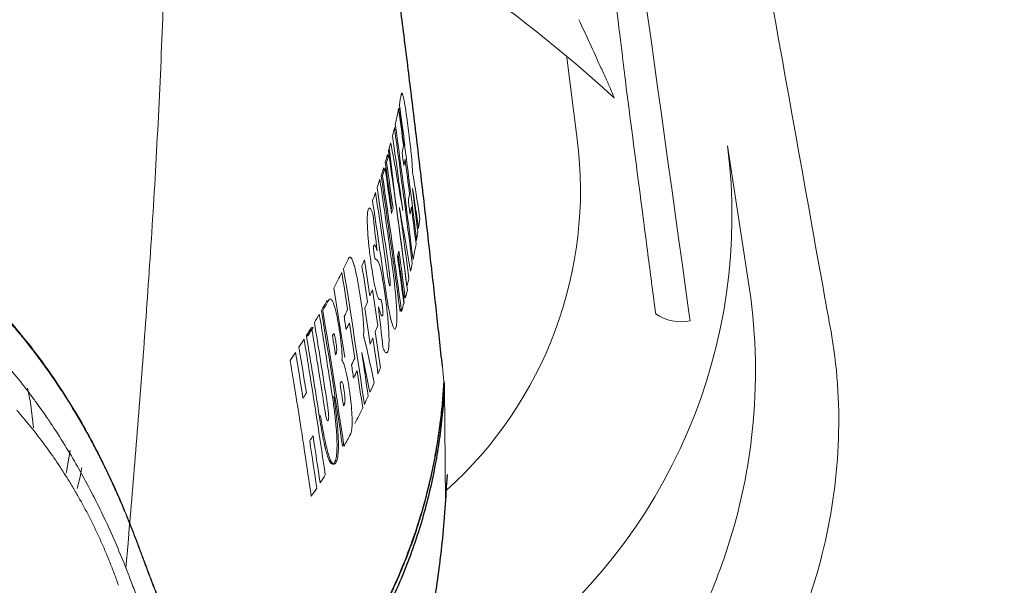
# Paper-space layout '_Front' of a CAD drawing. Header units: millimetres. Extents: x -1506 to 1507, y 5 to 2555.
# Tile 11 of 55: x -930 to -895, y 837 to 857. Entities that reach past the tile are written whole.
import ezdxf

# ---------------------------------------------------------------- set-up
doc = ezdxf.new("R2010")
doc.units = ezdxf.units.MM

psp = doc.layouts.new('_Front')

# ---------------------------------------------------------------- linework, layer by layer
at = {"color": 144, "linetype": 'Continuous', "lineweight": 18}
for p, q in [((-910.392, 855.965), (-910.009, 853.011)), ((-916.49, 854.117), (-916.44, 854.117)), ((-916.464, 854.252), (-916.447, 854.117)), ((-916.83, 852.697), (-916.603, 850.746)), ((-916.314, 852.772), (-916.263, 852.772)), ((-903.712, 847.241), (-904.555, 852.768)), ((-916.893, 852.45), (-916.876, 852.331)), ((-917.034, 851.969), (-917.018, 851.857)), ((-916.764, 850.427), (-916.744, 850.498)), ((-918.843, 847.6), (-918.444, 845.075)), ((-916.299, 847.233), (-916.266, 847.359)), ((-916.436, 846.753), (-916.401, 846.87)), ((-919.648, 846.169), (-919.597, 846.169)), ((-919.836, 845.864), (-919.785, 845.864)), ((-914.82, 843.992), (-914.795, 839.842)), ((-918.893, 843.655), (-918.842, 843.655)), ((-919.371, 842.962), (-919.321, 842.962)), ((-918.527, 841.86), (-918.487, 841.931)), ((-918.894, 841.205), (-918.844, 841.205))]:
    psp.add_line(p, q, dxfattribs=at)
at = {"color": 7, "linetype": 'Continuous', "lineweight": 25}
psp.add_line((-926.387, 837.438), (-926.387, 837.439), dxfattribs=at)
at = {"color": 144, "linetype": 'Continuous', "lineweight": 18, "flags": 128}
for points in [[(-915.987, 851.817), (-915.984, 851.794), (-915.982, 851.777)], [(-915.983, 851.207), (-915.982, 851.21), (-915.982, 851.212)], [(-916.463, 850.518), (-916.461, 850.523), (-916.461, 850.527)], [(-916.339, 850.42), (-916.338, 850.425), (-916.337, 850.429)], [(-917.763, 845.864), (-917.759, 845.842), (-917.757, 845.824)], [(-917.827, 845.254), (-917.826, 845.257), (-917.825, 845.259)], [(-918.548, 844.999), (-918.544, 844.977), (-918.542, 844.96)], [(-929.744, 842.527), (-929.846, 843.449), (-929.957, 843.961)], [(-914.844, 844.21), (-914.832, 844.101), (-914.82, 843.992)], [(-928.553, 840.878), (-928.542, 840.929), (-928.409, 841.715)], [(-928.156, 840.318), (-928.053, 840.74), (-927.985, 841.083)], [(-926.387, 837.439), (-926.311, 838.335), (-926.251, 839.042)]]:
    psp.add_lwpolyline(points, dxfattribs=at)
at = {"color": 144, "linetype": 'Continuous', "lineweight": 18}
for centre, radius, start, end in [((-924.541, 851.159), 14.649, 311.9351, 7.2635), ((-924.425, 850.232), 20.031, 306.4801, 7.2736), ((-906.248, 847.97), 1.598, 235.0301, 282.0015)]:
    psp.add_arc(centre, radius, start, end, dxfattribs=at)
for points, knots in [([(-930.7, 722.109), (-927.936, 722.066), (-922.282, 721.979), (-913.751, 721.617), (-905.102, 721.604), (-897.788, 721.989), (-891.914, 723.182), (-887.554, 724.966), (-883.533, 727.486), (-879.957, 730.691), (-876.984, 734.483), (-874.686, 738.726), (-873.107, 743.297), (-871.826, 752.539), (-871.622, 766.364), (-871.637, 784.675), (-872.204, 802.994), (-872.552, 833.563), (-872.61, 861.7), (-872.256, 887.407), (-871.815, 898.432), (-871.499, 909.458), (-871.66, 920.467), (-872.144, 929.357), (-873.403, 936.035), (-875.128, 940.397), (-877.544, 944.407), (-880.594, 947.962), (-884.207, 950.944), (-888.261, 953.286), (-892.654, 954.92), (-898.333, 955.917), (-905.177, 956.103), (-913.09, 955.92), (-928.814, 955.638), (-944.003, 955.597), (-958.663, 955.915), (-964.979, 956.273), (-971.29, 956.42), (-977.56, 956.068), (-983.209, 955.019), (-988.085, 953.184), (-992.126, 950.811), (-995.702, 947.788), (-998.734, 944.217), (-1001.101, 940.179), (-1002.815, 935.776), (-1003.64, 931.069), (-1003.779, 926.262), (-1003.621, 910.72), (-1003.76, 884.444), (-1003.802, 841.911), (-1003.417, 808.425), (-1003.92, 783.98), (-1004.483, 774.13), (-1004.845, 764.281), (-1004.596, 754.464), (-1003.711, 746.384), (-1002.041, 740.179), (-1000.028, 735.924), (-997.372, 732.083), (-994.146, 728.745), (-990.402, 725.998), (-985.862, 723.723), (-980.551, 722.213), (-974.838, 721.467), (-971.065, 721.444), (-969.27, 721.433)], [0, 0, 0, 0, 0.01288, 0.026346, 0.039777, 0.05318, 0.060389, 0.067598, 0.074997, 0.082397, 0.089864, 0.097331, 0.104793, 0.112255, 0.140675, 0.169121, 0.197596, 0.226056, 0.311565, 0.328689, 0.34584, 0.362976, 0.38007, 0.397146, 0.404385, 0.411625, 0.418867, 0.426108, 0.433348, 0.440588, 0.447827, 0.455067, 0.467346, 0.479653, 0.491961, 0.540617, 0.550414, 0.560274, 0.570094, 0.579813, 0.589493, 0.596735, 0.603978, 0.611217, 0.618456, 0.625695, 0.632935, 0.640351, 0.64783, 0.655316, 0.712781, 0.770246, 0.853501, 0.868798, 0.884151, 0.899472, 0.914701, 0.929892, 0.937212, 0.944532, 0.951707, 0.958881, 0.966061, 0.973241, 0.982429, 0.991642, 1, 1, 1, 1]), ([(-1000.251, 750.325), (-1000.251, 791.841), (-1000.251, 833.358), (-1000.251, 885.253), (-1000.251, 900.822), (-1000.251, 917.688), (-1000.251, 924.823), (-1000.251, 926.769), (-1000.251, 927.742), (-1000.253, 928.067), (-1000.245, 928.715), (-1000.235, 929.04), (-1000.152, 930.661), (-999.981, 931.958), (-999.629, 933.577), (-999.552, 933.901), (-999.382, 934.549), (-999.29, 934.874), (-998.995, 935.838), (-998.773, 936.469), (-998.032, 938.325), (-997.439, 939.514), (-996.401, 941.227), (-996.029, 941.787), (-995.238, 942.876), (-994.823, 943.4), (-993.518, 944.915), (-992.57, 945.847), (-991.033, 947.128), (-990.5, 947.536), (-989.397, 948.309), (-988.833, 948.67), (-987.106, 949.678), (-985.907, 950.251), (-984.037, 950.962), (-983.402, 951.174), (-982.106, 951.547), (-981.455, 951.705), (-979.492, 952.097), (-978.171, 952.249), (-976.505, 952.302), (-976.171, 952.304), (-975.502, 952.304), (-974.498, 952.304), (-962.792, 952.304), (-940.717, 952.304), (-916.634, 952.304), (-903.255, 952.304), (-900.245, 952.304), (-899.911, 952.305), (-899.242, 952.292), (-898.907, 952.278), (-897.904, 952.216), (-897.234, 952.146), (-895.251, 951.857), (-893.958, 951.557), (-892.063, 950.951), (-891.439, 950.722), (-890.205, 950.212), (-889.593, 949.928), (-887.809, 949.011), (-886.684, 948.308), (-885.088, 947.119), (-884.572, 946.701), (-883.571, 945.818), (-883.084, 945.352), (-881.694, 943.904), (-880.857, 942.873), (-879.734, 941.232), (-879.381, 940.669), (-878.722, 939.511), (-878.413, 938.912), (-877.566, 937.09), (-877.109, 935.843), (-876.579, 933.926), (-876.429, 933.279), (-876.18, 931.97), (-876.083, 931.306), (-875.943, 929.971), (-875.901, 929.303), (-875.879, 928.302), (-875.881, 927.968), (-875.881, 927.3), (-875.881, 921.623), (-875.881, 905.262), (-875.881, 867.863), (-875.881, 825.122), (-875.881, 787.723), (-875.881, 769.024), (-875.881, 759.675), (-875.881, 755), (-875.881, 752.662), (-875.881, 751.494), (-875.881, 750.909), (-875.881, 750.617), (-875.881, 750.492), (-875.881, 750.408), (-875.881, 750.366), (-875.881, 750.325)], [0, 0, 0, 0, 0.25, 0.25, 0.3125, 0.34375, 0.351563, 0.355469, 0.355469, 0.357422, 0.357422, 0.359375, 0.359375, 0.367188, 0.367188, 0.369141, 0.369141, 0.371094, 0.371094, 0.375, 0.375, 0.382813, 0.382813, 0.386719, 0.386719, 0.390625, 0.390625, 0.398438, 0.398438, 0.402344, 0.402344, 0.40625, 0.40625, 0.414063, 0.414063, 0.417969, 0.417969, 0.421875, 0.421875, 0.429688, 0.429688, 0.431641, 0.431641, 0.433594, 0.4375, 0.5, 0.5625, 0.578125, 0.578125, 0.580078, 0.580078, 0.582031, 0.582031, 0.585938, 0.585938, 0.59375, 0.59375, 0.597656, 0.597656, 0.601563, 0.601563, 0.609375, 0.609375, 0.613281, 0.613281, 0.617188, 0.617188, 0.625, 0.625, 0.628906, 0.628906, 0.632813, 0.632813, 0.640625, 0.640625, 0.644531, 0.644531, 0.648438, 0.648438, 0.652344, 0.652344, 0.654297, 0.654297, 0.65625, 0.6875, 0.75, 0.875, 0.9375, 0.96875, 0.984375, 0.992188, 0.996094, 0.998047, 0.999023, 0.999512, 0.999756, 0.999756, 1, 1, 1, 1]), ([(-1000.716, 916.082), (-1000.712, 916.234), (-1000.578, 921.26), (-1000.091, 927.608), (-998.689, 935.016), (-997.189, 938.712), (-995.112, 942.106), (-992.496, 945.11), (-989.407, 947.622), (-985.946, 949.589), (-982.201, 950.944), (-977.593, 951.746), (-972.227, 951.753), (-958.834, 951.476), (-944.297, 951.702), (-929.145, 951.596), (-920.722, 951.774), (-912.809, 952.105), (-904.901, 952.123), (-898.307, 951.769), (-893.12, 950.718), (-889.426, 949.221), (-886.037, 947.134), (-883.039, 944.512), (-880.532, 941.416), (-878.576, 937.95), (-877.217, 934.202), (-876.278, 928.332), (-876.153, 920.422), (-876.379, 910.569), (-877.168, 864.546), (-877.245, 818.499), (-876.358, 772.442), (-876.098, 762.54), (-876.263, 754.673), (-877.248, 748.955), (-878.563, 745.447), (-880.435, 742.21), (-882.817, 739.327), (-885.657, 736.893), (-888.86, 734.962), (-892.346, 733.601), (-896.875, 732.692), (-902.371, 732.652), (-911.878, 732.902), (-919.285, 732.841), (-924.572, 732.798)], [0, 0, 0, 0, 0.001147, 0.038112, 0.048125, 0.058139, 0.068153, 0.078168, 0.08818, 0.098193, 0.108205, 0.118218, 0.133481, 0.148772, 0.219817, 0.243624, 0.263632, 0.283667, 0.303649, 0.323586, 0.333598, 0.343611, 0.353627, 0.363643, 0.373657, 0.383671, 0.393685, 0.403699, 0.428579, 0.453508, 0.478438, 0.777459, 0.802522, 0.827583, 0.852581, 0.861997, 0.871412, 0.880817, 0.890221, 0.899626, 0.909031, 0.918441, 0.927851, 0.943873, 0.95994, 1, 1, 1, 1]), ([(-911.623, 904.891), (-910.71, 900.097), (-909.798, 895.302), (-907.983, 885.706), (-907.078, 880.906), (-905.751, 873.692), (-905.315, 871.285), (-904.454, 866.471), (-904.027, 864.063), (-903.171, 859.251), (-902.741, 856.847), (-901.882, 852.04), (-901.453, 849.638), (-901.022, 847.236)], [0, 0, 0, 0, 0.25, 0.25, 0.5, 0.5, 0.625, 0.625, 0.75, 0.75, 0.875, 0.875, 1, 1, 1, 1]), ([(-914.017, 904.269), (-912.661, 894.684), (-911.31, 885.092), (-908.623, 865.905), (-907.286, 856.309), (-905.955, 846.712)], [0, 0, 0, 0, 0.5, 0.5, 1, 1, 1, 1]), ([(-925.679, 902.809), (-925.679, 902.2), (-925.669, 901.377), (-925.631, 899.43), (-925.602, 898.305), (-925.53, 895.862), (-925.487, 894.544), (-925.393, 891.797), (-925.343, 890.368), (-925.241, 887.45), (-925.189, 885.958), (-925.093, 882.959), (-925.047, 881.452), (-924.968, 878.447), (-924.934, 876.949), (-924.88, 873.97), (-924.861, 872.489), (-924.842, 869.53), (-924.841, 868.05), (-924.86, 865.135), (-924.879, 863.702), (-924.937, 860.894), (-924.976, 859.52), (-925.047, 857.478), (-925.074, 856.8), (-925.131, 855.442), (-925.162, 854.762), (-925.229, 853.409), (-925.264, 852.737), (-925.338, 851.41), (-925.377, 850.754), (-925.457, 849.463), (-925.499, 848.826), (-925.584, 847.568), (-925.627, 846.946), (-925.763, 845.079), (-925.86, 843.823), (-926.006, 841.998), (-926.055, 841.4), (-926.152, 840.223), (-926.2, 839.645), (-926.249, 839.075)], [0, 0, 0, 0, 0.0625, 0.0625, 0.125, 0.125, 0.1875, 0.1875, 0.25, 0.25, 0.3125, 0.3125, 0.375, 0.375, 0.4375, 0.4375, 0.5, 0.5, 0.5625, 0.5625, 0.625, 0.625, 0.6875, 0.6875, 0.71875, 0.71875, 0.75, 0.75, 0.78125, 0.78125, 0.8125, 0.8125, 0.84375, 0.84375, 0.875, 0.875, 0.9375, 0.9375, 0.96875, 0.96875, 1, 1, 1, 1]), ([(-911.81, 882.788), (-911.261, 878.519), (-910.712, 874.249), (-910.162, 869.978), (-909.613, 865.715), (-909.064, 861.451), (-908.514, 857.187)], [0, 0, 0, 0, 0.01316713, 0.01316713, 0.01316713, 0.02631276, 0.02631276, 0.02631276, 0.02631276]), ([(-908.691, 854.528), (-909.723, 855.466), (-910.79, 856.364), (-912.989, 858.079), (-914.12, 858.895), (-915.283, 859.667)], [0, 0, 0, 0, 0.5, 0.5, 1, 1, 1, 1]), ([(-909.174, 855.653), (-909.3, 855.925), (-909.425, 856.204), (-909.683, 856.769), (-909.816, 857.056), (-909.953, 857.343)], [0, 0, 0, 0, 0.5, 0.5, 1, 1, 1, 1]), ([(-908.514, 857.187), (-908.462, 856.787), (-908.414, 856.39), (-908.32, 855.615), (-908.276, 855.234), (-908.228, 854.865)], [0, 0, 0, 0, 0.5, 0.5, 1, 1, 1, 1]), ([(-908.691, 854.528), (-908.677, 854.505), (-908.668, 854.492), (-908.664, 854.496), (-908.668, 854.513), (-908.701, 854.6), (-908.745, 854.705), (-908.85, 854.944), (-908.91, 855.077), (-909.038, 855.357), (-909.105, 855.505), (-909.174, 855.653)], [0, 0, 0, 0, 0.125, 0.125, 0.25, 0.25, 0.5, 0.5, 0.75, 0.75, 1, 1, 1, 1]), ([(-916.395, 854.631), (-916.393, 854.64), (-916.389, 854.657), (-916.382, 854.671), (-916.374, 854.675), (-916.365, 854.669), (-916.356, 854.653), (-916.342, 854.62), (-916.324, 854.557), (-916.296, 854.435), (-916.264, 854.258), (-916.223, 854.006), (-916.177, 853.686), (-916.128, 853.31), (-916.082, 852.931), (-916.045, 852.603), (-916.02, 852.348), (-916.004, 852.148), (-915.992, 851.965), (-915.989, 851.868), (-915.987, 851.817)], [0, 0, 0, 0, 0.037342, 0.073435, 0.108392, 0.142335, 0.175403, 0.207745, 0.265605, 0.321147, 0.388695, 0.455508, 0.532443, 0.617505, 0.704113, 0.776247, 0.825314, 0.877219, 0.934752, 1, 1, 1, 1]), ([(-907.163, 846.661), (-907.208, 847.003), (-907.252, 847.345), (-907.341, 848.028), (-907.474, 849.054), (-907.785, 851.447), (-908.051, 853.497), (-908.228, 854.865)], [0, 0, 0, 0, 0.125, 0.125, 0.25, 0.5, 1, 1, 1, 1]), ([(-950, 854.568), (-949.835, 854.568), (-949.508, 854.567), (-949.019, 854.557), (-948.536, 854.542), (-948.057, 854.519), (-947.58, 854.489), (-947.106, 854.451), (-946.633, 854.405), (-946.162, 854.352), (-945.693, 854.291), (-945.226, 854.221), (-944.761, 854.144), (-944.298, 854.058), (-943.84, 853.966), (-943.385, 853.865), (-942.934, 853.757), (-942.489, 853.643), (-942.049, 853.522), (-941.617, 853.394), (-940.673, 853.099), (-939.234, 852.571), (-937.378, 851.714), (-935.601, 850.705), (-934.203, 849.741), (-933.121, 848.882), (-932.306, 848.167), (-931.525, 847.411), (-930.78, 846.615), (-930.073, 845.781), (-929.405, 844.911), (-928.778, 844.007), (-928.191, 843.071), (-927.645, 842.107), (-927.139, 841.117), (-926.67, 840.105), (-926.39, 839.419), (-926.249, 839.075)], [0, 0, 0, 0, 0.012706, 0.025236, 0.037647, 0.049985, 0.062285, 0.074575, 0.086875, 0.0992, 0.111559, 0.123955, 0.136389, 0.148859, 0.161358, 0.17388, 0.186413, 0.198947, 0.211469, 0.223966, 0.236423, 0.294248, 0.35537, 0.419568, 0.486555, 0.523644, 0.561868, 0.601214, 0.641665, 0.683194, 0.725767, 0.769339, 0.813859, 0.859262, 0.905477, 0.95242, 1, 1, 1, 1]), ([(-950, 853.658), (-949.842, 853.658), (-949.531, 853.657), (-949.073, 853.647), (-948.631, 853.631), (-948.205, 853.61), (-947.528, 853.565), (-946.602, 853.474), (-945.395, 853.296), (-944.164, 853.048), (-942.41, 852.594), (-940.152, 851.792), (-937.979, 850.716), (-936.262, 849.676), (-934.932, 848.759), (-933.651, 847.752), (-932.632, 846.838), (-931.855, 846.071), (-931.264, 845.444), (-930.684, 844.786), (-930.321, 844.333), (-930.137, 844.103)], [0, 0, 0, 0, 0.0180556, 0.0354555, 0.052262, 0.0685146, 0.0842348, 0.1299023, 0.1751123, 0.2251515, 0.2762007, 0.3891976, 0.5148716, 0.5829627, 0.6553916, 0.7364103, 0.8157978, 0.859296, 0.9044596, 0.9513435, 1, 1, 1, 1]), ([(-916.273, 852.772), (-916.217, 852.346), (-916.068, 851.199), (-915.926, 850.051), (-915.837, 849.329)], [0, 0, 0, 0, 0.3710536, 1, 1, 1, 1]), ([(-916.337, 850.429), (-916.354, 850.543), (-916.383, 850.747), (-916.427, 851.058), (-916.469, 851.352), (-916.497, 851.56), (-916.511, 851.657)], [0, 0, 0, 0, 0.284791, 0.503156, 0.767465, 1, 1, 1, 1]), ([(-915.982, 851.777), (-915.98, 851.767), (-915.976, 851.747), (-915.969, 851.71), (-915.961, 851.666), (-915.95, 851.606), (-915.943, 851.561), (-915.938, 851.535)], [0, 0, 0, 0, 0.146596, 0.308737, 0.486871, 0.698645, 1, 1, 1, 1]), ([(-926.251, 839.042), (-926.319, 839.211), (-926.455, 839.549), (-926.671, 840.051), (-926.894, 840.549), (-927.127, 841.043), (-927.37, 841.531), (-927.622, 842.014), (-927.883, 842.49), (-928.155, 842.961), (-928.436, 843.425), (-928.727, 843.882), (-929.028, 844.331), (-929.339, 844.773), (-929.661, 845.207), (-929.991, 845.633), (-930.332, 846.051), (-930.682, 846.459), (-931.042, 846.859), (-931.411, 847.249), (-931.789, 847.63), (-932.176, 848.001), (-932.572, 848.363), (-932.975, 848.714), (-933.386, 849.055), (-933.805, 849.385), (-934.231, 849.706), (-934.663, 850.015), (-935.102, 850.313), (-935.546, 850.602), (-935.849, 850.787), (-936, 850.879)], [0, 0, 0, 0, 0.039284, 0.078357, 0.117197, 0.155786, 0.194105, 0.232135, 0.269861, 0.307266, 0.344335, 0.381053, 0.417409, 0.453389, 0.488982, 0.524178, 0.558967, 0.593341, 0.627293, 0.660815, 0.693901, 0.726547, 0.758748, 0.790499, 0.821799, 0.852644, 0.883033, 0.912963, 0.942435, 0.971447, 1, 1, 1, 1]), ([(-917.225, 846.921), (-917.216, 846.891), (-917.2, 846.833), (-917.176, 846.759), (-917.155, 846.698), (-917.13, 846.633), (-917.102, 846.584), (-917.081, 846.583), (-917.068, 846.612), (-917.063, 846.659), (-917.062, 846.728), (-917.066, 846.817), (-917.076, 846.905), (-917.087, 846.988), (-917.1, 847.071), (-917.113, 847.132), (-917.124, 847.164), (-917.132, 847.173), (-917.139, 847.177), (-917.148, 847.183), (-917.159, 847.184), (-917.176, 847.184), (-917.199, 847.191), (-917.232, 847.235), (-917.273, 847.338), (-917.32, 847.507), (-917.374, 847.761), (-917.43, 848.081), (-917.495, 848.513), (-917.563, 849.039), (-917.603, 849.484), (-917.62, 849.777), (-917.63, 850.025), (-917.628, 850.22), (-917.616, 850.357), (-917.602, 850.432), (-917.584, 850.483), (-917.561, 850.508), (-917.534, 850.504), (-917.502, 850.468), (-917.467, 850.401), (-917.44, 850.33), (-917.427, 850.294)], [0, 0, 0, 0, 0.019393, 0.037317, 0.053819, 0.068959, 0.100344, 0.130298, 0.145229, 0.158307, 0.173563, 0.185818, 0.193711, 0.201985, 0.211585, 0.221014, 0.228292, 0.237278, 0.244746, 0.252376, 0.26735, 0.282121, 0.312194, 0.345825, 0.376948, 0.413097, 0.447642, 0.483487, 0.523351, 0.585411, 0.64637, 0.674284, 0.702879, 0.758257, 0.785834, 0.814671, 0.843883, 0.873279, 0.904935, 0.936361, 0.967925, 1, 1, 1, 1]), ([(-916.463, 850.518), (-916.45, 850.43), (-916.427, 850.271), (-916.392, 850.026), (-916.359, 849.792), (-916.337, 849.629), (-916.326, 849.551)], [0, 0, 0, 0, 0.275099, 0.503171, 0.76355, 1, 1, 1, 1]), ([(-917.27, 848.951), (-917.279, 848.977), (-917.295, 849.025), (-917.317, 849.084), (-917.338, 849.13), (-917.357, 849.16), (-917.374, 849.168), (-917.389, 849.157), (-917.398, 849.127), (-917.402, 849.077), (-917.399, 849.003), (-917.39, 848.913), (-917.379, 848.83), (-917.368, 848.759), (-917.356, 848.704), (-917.345, 848.668), (-917.336, 848.652), (-917.328, 848.647), (-917.319, 848.641), (-917.304, 848.632), (-917.282, 848.62), (-917.255, 848.597), (-917.22, 848.536), (-917.178, 848.42), (-917.127, 848.216), (-917.071, 847.928), (-917.016, 847.583), (-916.966, 847.232), (-916.922, 846.883), (-916.885, 846.535), (-916.858, 846.2), (-916.841, 845.878), (-916.837, 845.59), (-916.853, 845.383), (-916.885, 845.269), (-916.922, 845.24), (-916.958, 845.255), (-916.99, 845.292), (-917.024, 845.35), (-917.048, 845.408), (-917.061, 845.437)], [0, 0, 0, 0, 0.01958, 0.037753, 0.054606, 0.073387, 0.092149, 0.111394, 0.127056, 0.13968, 0.15006, 0.159866, 0.168331, 0.175654, 0.182855, 0.190994, 0.200827, 0.205315, 0.215595, 0.231666, 0.253524, 0.287578, 0.315685, 0.352518, 0.386694, 0.424523, 0.464965, 0.500921, 0.535534, 0.573482, 0.611567, 0.651919, 0.704585, 0.759153, 0.814454, 0.873477, 0.905031, 0.93651, 0.968106, 1, 1, 1, 1]), ([(-918.305, 848.678), (-918.301, 848.685), (-918.292, 848.7), (-918.279, 848.713), (-918.265, 848.72), (-918.244, 848.72), (-918.215, 848.699), (-918.173, 848.627), (-918.125, 848.5), (-918.07, 848.307), (-918.013, 848.056), (-917.958, 847.766), (-917.906, 847.459), (-917.86, 847.152), (-917.819, 846.856), (-917.787, 846.585), (-917.766, 846.347), (-917.758, 846.155), (-917.757, 845.992), (-917.761, 845.907), (-917.763, 845.864)], [0, 0, 0, 0, 0.030799, 0.061096, 0.090958, 0.12046, 0.186513, 0.248282, 0.319383, 0.387897, 0.457942, 0.530705, 0.596126, 0.664126, 0.729416, 0.785184, 0.837097, 0.893224, 0.944543, 1, 1, 1, 1]), ([(-916.513, 848.823), (-916.475, 848.544), (-916.403, 848.014), (-916.333, 847.484), (-916.299, 847.233)], [0, 0, 0, 0, 0.527383, 1, 1, 1, 1]), ([(-916.743, 848.556), (-916.735, 848.499), (-916.72, 848.387), (-916.698, 848.22), (-916.677, 848.058), (-916.658, 847.9), (-916.641, 847.746), (-916.615, 847.513), (-916.586, 847.209), (-916.561, 846.859), (-916.55, 846.561), (-916.556, 846.332), (-916.575, 846.196), (-916.6, 846.122), (-916.629, 846.096), (-916.666, 846.127), (-916.716, 846.25), (-916.78, 846.491), (-916.844, 846.812), (-916.897, 847.114), (-916.936, 847.357), (-916.975, 847.609), (-916.999, 847.778), (-917.011, 847.863)], [0, 0, 0, 0, 0.0248918, 0.0490031, 0.0724186, 0.0952318, 0.1175447, 0.1394677, 0.1979363, 0.2557772, 0.3206439, 0.3903179, 0.4682499, 0.5252783, 0.5794507, 0.6429105, 0.7016606, 0.7745247, 0.8478741, 0.8854571, 0.9255518, 0.9625301, 1, 1, 1, 1]), ([(-916.931, 848.337), (-916.924, 848.291), (-916.911, 848.196), (-916.893, 848.076), (-916.879, 847.983), (-916.864, 847.889), (-916.846, 847.785), (-916.825, 847.7), (-916.808, 847.675), (-916.797, 847.702), (-916.79, 847.775), (-916.801, 847.933), (-916.819, 848.087), (-916.837, 848.222), (-916.856, 848.366), (-916.869, 848.458), (-916.876, 848.504)], [0, 0, 0, 0, 0.070119, 0.141478, 0.182832, 0.214526, 0.288598, 0.35872, 0.434079, 0.524365, 0.636553, 0.732239, 0.786872, 0.861712, 0.93103, 1, 1, 1, 1]), ([(-918.548, 844.999), (-918.547, 845.014), (-918.545, 845.043), (-918.544, 845.097), (-918.544, 845.157), (-918.547, 845.225), (-918.552, 845.333), (-918.565, 845.493), (-918.588, 845.705), (-918.618, 845.929), (-918.653, 846.16), (-918.692, 846.389), (-918.735, 846.613), (-918.78, 846.813), (-918.843, 847.036), (-918.899, 847.156), (-918.947, 847.2), (-918.979, 847.204), (-919.008, 847.189), (-919.025, 847.165), (-919.034, 847.152)], [0, 0, 0, 0, 0.022739, 0.045224, 0.067735, 0.090551, 0.113945, 0.168615, 0.225672, 0.281718, 0.341997, 0.406581, 0.466945, 0.533378, 0.599224, 0.735173, 0.798991, 0.869343, 0.933663, 1, 1, 1, 1]), ([(-903.712, 847.241), (-903.487, 845.508), (-903.483, 843.784), (-903.745, 841.639), (-903.811, 841.21), (-903.97, 840.355), (-904.064, 839.926), (-904.383, 838.661), (-904.647, 837.837), (-905.275, 836.228), (-905.639, 835.443), (-906.468, 833.912), (-906.935, 833.164), (-908.456, 831.038), (-909.631, 829.76), (-910.972, 828.623)], [0, 0, 0, 0, 0.25, 0.25, 0.3125, 0.3125, 0.375, 0.375, 0.5, 0.5, 0.625, 0.625, 0.75, 0.75, 1, 1, 1, 1]), ([(-905.955, 846.712), (-905.955, 846.712), (-905.955, 846.712), (-905.955, 846.712), (-905.942, 846.611), (-905.929, 846.509), (-905.915, 846.407)], [-0.00000006, -0.00000006, -0.00000006, -0.00000006, 0, 0, 0, 0.0003127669, 0.0003127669, 0.0003127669, 0.0003127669]), ([(-919.637, 846.103), (-919.557, 845.612), (-919.412, 844.723), (-919.273, 843.834), (-919.211, 843.437)], [0, 0, 0, 0, 0.553144, 1, 1, 1, 1]), ([(-900.768, 845.841), (-900.768, 845.841), (-900.55, 844.54), (-900.408, 841.881), (-900.974, 838.043), (-902.203, 834.473), (-903.931, 831.26), (-906.153, 828.369), (-908.8, 825.848), (-911.834, 823.762), (-915.198, 822.132), (-918.815, 821.056), (-921.575, 820.657), (-923.083, 820.623), (-923.327, 820.618)], [0, 0, 0, 0, 0.000002, 0.105933, 0.211956, 0.308052, 0.404175, 0.498801, 0.59343, 0.689183, 0.784936, 0.883034, 0.981124, 1, 1, 1, 1]), ([(-919.92, 845.742), (-919.837, 845.232), (-919.664, 844.176), (-919.407, 842.535), (-919.239, 841.402), (-919.152, 840.819)], [0, 0, 0, 0, 0.310632, 0.644793, 1, 1, 1, 1]), ([(-918.89, 845.877), (-918.886, 845.886), (-918.878, 845.9), (-918.866, 845.92), (-918.855, 845.934), (-918.841, 845.942), (-918.824, 845.92), (-918.802, 845.843), (-918.782, 845.741), (-918.764, 845.632), (-918.75, 845.524), (-918.74, 845.427), (-918.737, 845.347), (-918.74, 845.289), (-918.747, 845.245), (-918.759, 845.204), (-918.771, 845.185), (-918.779, 845.172)], [0, 0, 0, 0, 0.078766, 0.129333, 0.206352, 0.260411, 0.330515, 0.396071, 0.454746, 0.519396, 0.578609, 0.63154, 0.68538, 0.746713, 0.803648, 0.871389, 1, 1, 1, 1]), ([(-917.757, 845.824), (-917.753, 845.814), (-917.747, 845.793), (-917.736, 845.756), (-917.723, 845.712), (-917.708, 845.653), (-917.697, 845.608), (-917.69, 845.582)], [0, 0, 0, 0, 0.150793, 0.315666, 0.495097, 0.698231, 1, 1, 1, 1]), ([(-919.661, 840.044), (-919.74, 840.585), (-919.858, 841.392), (-920.05, 842.639), (-920.224, 843.739), (-920.361, 844.573), (-920.426, 844.967)], [0, 0, 0, 0, 0.328986, 0.491166, 0.759674, 1, 1, 1, 1]), ([(-918.241, 842.283), (-918.236, 842.295), (-918.225, 842.318), (-918.212, 842.366), (-918.198, 842.432), (-918.186, 842.524), (-918.176, 842.695), (-918.177, 842.967), (-918.205, 843.329), (-918.24, 843.634), (-918.274, 843.88), (-918.312, 844.128), (-918.356, 844.372), (-918.403, 844.592), (-918.447, 844.752), (-918.484, 844.859), (-918.515, 844.927), (-918.533, 844.949), (-918.542, 844.96)], [0, 0, 0, 0, 0.043432, 0.085966, 0.127788, 0.18988, 0.248626, 0.366179, 0.474889, 0.531523, 0.592087, 0.657538, 0.718581, 0.786615, 0.856677, 0.904278, 0.951691, 1, 1, 1, 1]), ([(-914.853, 844.179), (-914.853, 844.183), (-914.853, 844.192), (-914.854, 844.216), (-914.855, 844.253), (-914.859, 844.306), (-914.865, 844.38), (-914.872, 844.466), (-914.881, 844.56), (-914.891, 844.659), (-914.898, 844.725), (-914.901, 844.758)], [0, 0, 0, 0, 0.082216, 0.164086, 0.247051, 0.371215, 0.495189, 0.620116, 0.745326, 0.872532, 1, 1, 1, 1]), ([(-930.137, 844.103), (-930.043, 843.981), (-929.866, 843.753), (-929.63, 843.432), (-929.434, 843.158), (-929.278, 842.933), (-929.16, 842.759), (-928.909, 842.384), (-928.546, 841.814), (-928.071, 841.001), (-927.632, 840.19), (-927.212, 839.344), (-926.816, 838.484), (-926.577, 837.903), (-926.455, 837.609)], [0, 0, 0, 0, 0.056983, 0.106821, 0.149217, 0.183919, 0.210722, 0.229472, 0.356698, 0.47247, 0.601716, 0.729423, 0.862616, 1, 1, 1, 1]), ([(-918.904, 832.989), (-918.818, 833.107), (-918.642, 833.348), (-918.388, 833.716), (-918.136, 834.095), (-917.887, 834.489), (-917.64, 834.898), (-917.398, 835.322), (-917.16, 835.761), (-916.808, 836.451), (-916.373, 837.406), (-915.894, 838.673), (-915.491, 840.011), (-915.227, 841.182), (-915.064, 842.126), (-914.968, 842.834), (-914.896, 843.515), (-914.867, 843.96), (-914.853, 844.179)], [0, 0, 0, 0, 0.031914, 0.064884, 0.09894, 0.134212, 0.170805, 0.208779, 0.24813, 0.288762, 0.394028, 0.504406, 0.628292, 0.752345, 0.817834, 0.880843, 0.941513, 1, 1, 1, 1]), ([(-914.844, 844.21), (-914.852, 844.058), (-914.87, 843.755), (-914.909, 843.297), (-914.958, 842.834), (-915.018, 842.367), (-915.09, 841.893), (-915.174, 841.414), (-915.271, 840.928), (-915.382, 840.433), (-915.509, 839.931), (-915.652, 839.419), (-915.843, 838.795), (-916.095, 838.07), (-916.42, 837.251), (-916.777, 836.455), (-917.163, 835.685), (-917.572, 834.948), (-917.997, 834.248), (-918.434, 833.583), (-918.746, 833.151), (-918.899, 832.94)], [0, 0, 0, 0, 0.040114, 0.080602, 0.121527, 0.162922, 0.204817, 0.24725, 0.290291, 0.33406, 0.378629, 0.423967, 0.470076, 0.544517, 0.616975, 0.687851, 0.756614, 0.822209, 0.884367, 0.943436, 1, 1, 1, 1]), ([(-918.617, 844.134), (-918.611, 844.145), (-918.602, 844.162), (-918.587, 844.187), (-918.573, 844.203), (-918.556, 844.211), (-918.536, 844.188), (-918.51, 844.106), (-918.484, 843.984), (-918.461, 843.837), (-918.441, 843.674), (-918.434, 843.526), (-918.44, 843.45), (-918.452, 843.403), (-918.463, 843.373), (-918.478, 843.345), (-918.487, 843.328), (-918.493, 843.318)], [0, 0, 0, 0, 0.083645, 0.129707, 0.201087, 0.258853, 0.330859, 0.39628, 0.454504, 0.51989, 0.594585, 0.66404, 0.744892, 0.799944, 0.868529, 0.919725, 1, 1, 1, 1]), ([(-919.371, 842.962), (-919.363, 842.909), (-919.347, 842.803), (-919.321, 842.645), (-919.294, 842.488), (-919.266, 842.332), (-919.229, 842.138), (-919.183, 841.914), (-919.128, 841.681), (-919.061, 841.46), (-918.987, 841.283), (-918.916, 841.197), (-918.853, 841.207), (-918.795, 841.294), (-918.748, 841.461), (-918.724, 841.746), (-918.725, 842.059), (-918.74, 842.333), (-918.758, 842.555), (-918.782, 842.803), (-918.812, 843.072), (-918.849, 843.36), (-918.878, 843.555), (-918.893, 843.655)], [0, 0, 0, 0, 0.02331, 0.046847, 0.070666, 0.094804, 0.119264, 0.163925, 0.208609, 0.253364, 0.320521, 0.390089, 0.462139, 0.536666, 0.624132, 0.702897, 0.773187, 0.805113, 0.839362, 0.875966, 0.914951, 0.956269, 1, 1, 1, 1]), ([(-918.842, 843.655), (-918.833, 843.6), (-918.817, 843.49), (-918.794, 843.327), (-918.774, 843.168), (-918.755, 843.014), (-918.738, 842.866), (-918.723, 842.724), (-918.71, 842.588), (-918.7, 842.461), (-918.691, 842.342), (-918.684, 842.232), (-918.674, 842.023), (-918.674, 841.731), (-918.7, 841.446), (-918.751, 841.272), (-918.824, 841.185), (-918.915, 841.228), (-919.014, 841.458), (-919.108, 841.807), (-919.176, 842.126), (-919.232, 842.415), (-919.275, 842.671), (-919.305, 842.861), (-919.321, 842.962)], [0, 0, 0, 0, 0.024353, 0.047946, 0.070829, 0.09302, 0.114511, 0.135292, 0.155357, 0.174716, 0.193375, 0.211339, 0.228606, 0.300256, 0.381057, 0.471236, 0.563369, 0.657162, 0.752588, 0.817664, 0.882739, 0.916254, 0.955296, 1, 1, 1, 1]), ([(-919.211, 843.437), (-919.205, 843.398), (-919.192, 843.317), (-919.171, 843.19), (-919.151, 843.068), (-919.128, 842.944), (-919.103, 842.841), (-919.078, 842.787), (-919.058, 842.779), (-919.043, 842.803), (-919.032, 842.847), (-919.028, 842.918), (-919.032, 843.014), (-919.042, 843.122), (-919.057, 843.239), (-919.074, 843.358), (-919.092, 843.484), (-919.104, 843.564), (-919.11, 843.604)], [0, 0, 0, 0, 0.058561, 0.120618, 0.193436, 0.245584, 0.317258, 0.390096, 0.456063, 0.530984, 0.596485, 0.65392, 0.708705, 0.765307, 0.813781, 0.880408, 0.940202, 1, 1, 1, 1]), ([(-926.656, 836.806), (-926.707, 836.947), (-926.807, 837.227), (-926.968, 837.641), (-927.136, 838.049), (-927.312, 838.45), (-927.495, 838.844), (-927.686, 839.231), (-927.884, 839.61), (-928.089, 839.983), (-928.301, 840.349), (-928.581, 840.808), (-928.939, 841.355), (-929.386, 841.98), (-929.851, 842.584), (-930.183, 842.975), (-930.346, 843.168)], [0, 0, 0, 0, 0.062994, 0.125325, 0.186986, 0.247969, 0.308267, 0.367876, 0.426795, 0.485022, 0.542558, 0.599402, 0.703309, 0.8047, 0.903588, 1, 1, 1, 1]), ([(-925.895, 838.155), (-925.855, 838.047), (-925.774, 837.831), (-925.657, 837.517), (-925.542, 837.213), (-925.43, 836.919), (-925.321, 836.634), (-925.214, 836.358), (-925.108, 836.091), (-925.004, 835.834), (-924.901, 835.585), (-924.8, 835.344), (-924.699, 835.112), (-924.599, 834.888), (-924.499, 834.673), (-924.4, 834.466), (-924.3, 834.266), (-924.201, 834.075), (-923.989, 833.686), (-923.661, 833.156), (-923.213, 832.591), (-922.75, 832.158), (-922.277, 831.85), (-921.79, 831.662), (-921.317, 831.59), (-920.855, 831.621), (-920.477, 831.725), (-920.161, 831.865), (-919.907, 832.011), (-919.652, 832.194), (-919.398, 832.416), (-919.146, 832.677), (-918.985, 832.884), (-918.904, 832.989)], [0, 0, 0, 0, 0.0140127, 0.0279506, 0.0418233, 0.0556402, 0.0694108, 0.0831441, 0.0968491, 0.1105343, 0.1242081, 0.1378786, 0.1515535, 0.1652402, 0.1789458, 0.1926771, 0.2064405, 0.2202422, 0.2340878, 0.2945818, 0.3568677, 0.4189384, 0.4836836, 0.5496244, 0.6186535, 0.6807714, 0.747404, 0.7858701, 0.8258337, 0.8673054, 0.9102443, 0.95454, 1, 1, 1, 1]), ([(-918.899, 832.94), (-918.94, 832.886), (-919.021, 832.778), (-919.147, 832.629), (-919.274, 832.491), (-919.401, 832.364), (-919.53, 832.247), (-919.658, 832.141), (-919.787, 832.044), (-919.916, 831.958), (-920.044, 831.88), (-920.172, 831.812), (-920.3, 831.752), (-920.533, 831.658), (-920.872, 831.568), (-921.332, 831.541), (-921.795, 831.614), (-922.274, 831.799), (-922.752, 832.109), (-923.225, 832.556), (-923.676, 833.129), (-924.031, 833.705), (-924.299, 834.212), (-924.485, 834.594), (-924.673, 835.005), (-924.862, 835.444), (-925.055, 835.914), (-925.253, 836.414), (-925.458, 836.947), (-925.67, 837.511), (-925.82, 837.912), (-925.895, 838.114)], [0, 0, 0, 0, 0.023063, 0.04586, 0.068356, 0.090526, 0.112347, 0.133803, 0.154883, 0.175581, 0.195893, 0.215819, 0.235365, 0.254534, 0.321965, 0.385078, 0.450959, 0.514199, 0.581044, 0.645403, 0.707351, 0.767173, 0.79319, 0.819058, 0.84482, 0.870521, 0.896212, 0.921946, 0.947782, 0.973778, 1, 1, 1, 1]), ([(-926.387, 837.438), (-926.326, 837.282), (-926.195, 836.946), (-926.022, 836.477), (-925.836, 835.951), (-925.479, 834.891), (-925.097, 833.585), (-924.719, 832.099), (-924.456, 830.963), (-924.204, 829.792), (-924.046, 828.999), (-923.963, 828.587)], [0, 0, 0, 0, 0.053765, 0.11646, 0.162677, 0.235901, 0.483007, 0.61046, 0.738137, 0.863784, 1, 1, 1, 1])]:
    psp.add_open_spline(points, degree=3, knots=knots, dxfattribs=at)
at = {"color": 7, "linetype": 'Continuous', "lineweight": 25}
for points, knots in [([(-914.901, 844.758), (-914.973, 845.423), (-915.119, 846.766), (-915.345, 848.801), (-915.582, 850.877), (-915.83, 852.99), (-916.09, 855.14), (-916.363, 857.323), (-916.65, 859.537), (-916.952, 861.779), (-917.268, 864.046), (-917.601, 866.335), (-917.951, 868.643), (-918.319, 870.966), (-918.706, 873.301), (-919.111, 875.644), (-919.537, 877.99), (-919.983, 880.336), (-920.451, 882.677), (-920.94, 885.01), (-921.451, 887.329), (-921.985, 889.63), (-922.542, 891.909), (-923.121, 894.16), (-923.724, 896.38), (-924.35, 898.562), (-924.996, 900.704), (-925.453, 902.112), (-925.679, 902.809)], [0, 0, 0, 0, 0.033916, 0.068558, 0.103898, 0.139901, 0.176533, 0.213754, 0.251523, 0.289797, 0.328527, 0.367664, 0.407156, 0.446949, 0.486983, 0.527201, 0.567539, 0.607935, 0.648323, 0.688634, 0.728801, 0.768754, 0.808423, 0.847735, 0.88662, 0.925006, 0.962822, 1, 1, 1, 1]), ([(-923.763, 827.659), (-923.529, 827.854), (-923.303, 828.046), (-922.86, 828.432), (-922.643, 828.625), (-922.218, 829.015), (-922.01, 829.21), (-921.604, 829.603), (-921.406, 829.799), (-921.12, 830.091), (-921.026, 830.187), (-920.843, 830.379), (-920.754, 830.475), (-920.49, 830.759), (-920.321, 830.947), (-919.992, 831.323), (-919.831, 831.512), (-919.519, 831.889), (-919.368, 832.078), (-919.074, 832.456), (-918.932, 832.644), (-918.66, 833.017), (-918.529, 833.202), (-918.156, 833.747), (-917.928, 834.102), (-917.502, 834.809), (-917.304, 835.16), (-916.937, 835.859), (-916.767, 836.207), (-916.458, 836.888), (-916.318, 837.22), (-916.062, 837.876), (-915.946, 838.199), (-915.734, 838.838), (-915.638, 839.155), (-915.464, 839.782), (-915.385, 840.093), (-915.245, 840.708), (-915.184, 841.012), (-915.075, 841.616), (-915.027, 841.916), (-914.946, 842.513), (-914.912, 842.81), (-914.857, 843.402), (-914.835, 843.697), (-914.82, 843.992)], [0, 0, 0, 0, 0.03125, 0.03125, 0.0625, 0.0625, 0.09375, 0.09375, 0.125, 0.125, 0.140625, 0.140625, 0.15625, 0.15625, 0.1875, 0.1875, 0.21875, 0.21875, 0.25, 0.25, 0.28125, 0.28125, 0.3125, 0.3125, 0.375, 0.375, 0.4375, 0.4375, 0.5, 0.5, 0.5625, 0.5625, 0.625, 0.625, 0.6875, 0.6875, 0.75, 0.75, 0.8125, 0.8125, 0.875, 0.875, 0.9375, 0.9375, 1, 1, 1, 1]), ([(-929.151, 816.27), (-929.026, 816.348), (-928.775, 816.504), (-928.368, 816.764), (-928.012, 816.994), (-927.743, 817.17), (-927.593, 817.268), (-927.48, 817.342), (-927.403, 817.392), (-927.328, 817.441), (-927.198, 817.526), (-926.99, 817.665), (-926.672, 817.885), (-926.35, 818.115), (-925.855, 818.478), (-925.087, 819.071), (-924.127, 819.871), (-923.089, 820.817), (-922.014, 821.903), (-921.017, 823.029), (-920.103, 824.188), (-918.925, 825.871), (-917.713, 828.001), (-916.602, 830.616), (-915.925, 832.789), (-915.482, 834.619), (-915.152, 836.374), (-914.865, 838.496), (-914.772, 840.006), (-914.721, 840.829)], [0, 0, 0, 0, 0.016363, 0.032875, 0.044599, 0.048828, 0.052126, 0.053512, 0.05479, 0.056031, 0.057312, 0.06234, 0.067429, 0.073325, 0.080533, 0.099865, 0.137179, 0.184427, 0.231935, 0.279125, 0.3268, 0.375358, 0.485409, 0.585552, 0.674974, 0.731566, 0.804164, 0.893368, 1, 1, 1, 1])]:
    psp.add_open_spline(points, degree=3, knots=knots, dxfattribs=at)
at = {"color": 144, "linetype": 'Continuous', "lineweight": 18}
for points in [[(-916.464, 854.252), (-916.44, 854.378), (-916.417, 854.505), (-916.395, 854.631)], [(-916.611, 853.553), (-916.568, 853.741), (-916.528, 853.929), (-916.49, 854.117)], [(-916.44, 854.117), (-916.381, 853.669), (-916.322, 853.22), (-916.263, 852.772)], [(-916.712, 853.132), (-916.688, 853.23), (-916.664, 853.327), (-916.641, 853.424)], [(-916.641, 853.424), (-916.417, 851.78), (-916.202, 850.137), (-915.994, 848.501)], [(-916.611, 853.553), (-916.389, 851.909), (-916.174, 850.267), (-915.967, 848.63)], [(-916.712, 853.132), (-916.644, 852.64), (-916.577, 852.148), (-916.511, 851.657)], [(-916.856, 852.583), (-916.829, 852.68), (-916.803, 852.778), (-916.777, 852.875)], [(-916.856, 852.583), (-916.624, 850.934), (-916.402, 849.291), (-916.188, 847.66)], [(-916.339, 850.42), (-916.481, 851.239), (-916.627, 852.058), (-916.777, 852.875)], [(-916.365, 852.515), (-916.347, 852.601), (-916.33, 852.686), (-916.314, 852.772)], [(-916.978, 852.156), (-916.949, 852.255), (-916.921, 852.352), (-916.893, 852.45)], [(-916.927, 852.156), (-916.898, 852.254), (-916.87, 852.352), (-916.842, 852.45)], [(-916.842, 852.45), (-916.61, 850.808), (-916.387, 849.167), (-916.171, 847.527)], [(-916.365, 852.515), (-916.344, 852.358), (-916.324, 852.201), (-916.304, 852.045)], [(-916.304, 852.045), (-916.288, 852.123), (-916.272, 852.201), (-916.257, 852.28)], [(-916.257, 852.28), (-916.202, 851.853), (-916.147, 851.426), (-916.093, 851)], [(-917.126, 851.676), (-917.094, 851.774), (-917.064, 851.872), (-917.034, 851.969)], [(-917.075, 851.676), (-917.044, 851.774), (-917.013, 851.872), (-916.984, 851.969)], [(-916.984, 851.969), (-916.904, 851.417), (-916.825, 850.864), (-916.748, 850.311)], [(-916.978, 852.156), (-916.899, 851.603), (-916.821, 851.05), (-916.744, 850.498)], [(-916.927, 852.156), (-916.848, 851.603), (-916.77, 851.05), (-916.693, 850.498)], [(-917.272, 851.247), (-917.237, 851.348), (-917.204, 851.45), (-917.171, 851.551)], [(-917.171, 851.551), (-917.024, 850.548), (-916.881, 849.549), (-916.743, 848.556)], [(-917.126, 851.676), (-916.885, 850.022), (-916.656, 848.379), (-916.436, 846.753)], [(-917.075, 851.676), (-916.835, 850.025), (-916.605, 848.382), (-916.385, 846.753)], [(-915.719, 850.118), (-915.79, 850.588), (-915.863, 851.061), (-915.938, 851.535)], [(-917.272, 851.247), (-917.137, 850.328), (-917.004, 849.414), (-916.876, 848.504)], [(-915.983, 851.207), (-915.917, 850.68), (-915.852, 850.153), (-915.788, 849.627)], [(-915.767, 849.766), (-915.838, 850.247), (-915.909, 850.73), (-915.982, 851.212)], [(-917.437, 850.765), (-917.4, 850.866), (-917.363, 850.968), (-917.328, 851.069)], [(-917.437, 850.765), (-917.291, 849.791), (-917.149, 848.824), (-917.011, 847.863)], [(-917.328, 851.069), (-917.192, 850.154), (-917.06, 849.243), (-916.931, 848.337)], [(-916.138, 850.765), (-916.123, 850.843), (-916.108, 850.922), (-916.093, 851)], [(-916.138, 850.765), (-916.117, 850.604), (-916.097, 850.443), (-916.076, 850.282)], [(-916.748, 850.311), (-916.729, 850.373), (-916.711, 850.436), (-916.693, 850.498)], [(-916.057, 848.209), (-916.188, 848.982), (-916.322, 849.755), (-916.461, 850.527)], [(-916.076, 850.282), (-916.059, 850.371), (-916.042, 850.459), (-916.026, 850.548)], [(-916.026, 850.548), (-915.97, 850.099), (-915.914, 849.651), (-915.858, 849.203)], [(-917.427, 850.294), (-917.374, 849.843), (-917.322, 849.395), (-917.27, 848.951)], [(-915.767, 849.766), (-915.75, 849.883), (-915.734, 850), (-915.719, 850.118)], [(-916.326, 849.551), (-916.256, 849.017), (-916.186, 848.483), (-916.117, 847.951)], [(-915.837, 849.329), (-915.82, 849.428), (-915.804, 849.528), (-915.788, 849.627)], [(-915.967, 848.63), (-915.928, 848.821), (-915.892, 849.012), (-915.858, 849.203)], [(-918.487, 848.299), (-918.425, 848.426), (-918.364, 848.552), (-918.305, 848.678)], [(-917.821, 848.4), (-917.789, 848.475), (-917.758, 848.549), (-917.727, 848.623)], [(-917.727, 848.623), (-917.661, 848.186), (-917.595, 847.751), (-917.53, 847.317)], [(-916.532, 848.757), (-916.514, 848.82), (-916.496, 848.882), (-916.479, 848.944)], [(-916.479, 848.944), (-916.401, 848.373), (-916.324, 847.802), (-916.249, 847.233)], [(-918.487, 848.299), (-918.219, 846.626), (-917.969, 844.983), (-917.734, 843.376)], [(-917.821, 848.4), (-917.754, 847.963), (-917.688, 847.528), (-917.623, 847.094)], [(-916.057, 848.209), (-916.035, 848.307), (-916.014, 848.404), (-915.994, 848.501)], [(-918.843, 847.6), (-918.743, 847.789), (-918.646, 847.977), (-918.553, 848.164)], [(-918.553, 848.164), (-918.481, 847.713), (-918.41, 847.265), (-918.34, 846.819)], [(-916.188, 847.66), (-916.163, 847.757), (-916.14, 847.854), (-916.117, 847.951)], [(-917.53, 847.317), (-917.5, 847.391), (-917.47, 847.466), (-917.44, 847.54)], [(-917.44, 847.54), (-917.375, 847.103), (-917.311, 846.667), (-917.249, 846.234)], [(-916.249, 847.233), (-916.222, 847.332), (-916.196, 847.429), (-916.171, 847.527)], [(-901.022, 847.236), (-900.939, 846.772), (-900.855, 846.307), (-900.768, 845.841)], [(-919.293, 846.783), (-919.222, 846.906), (-919.153, 847.03), (-919.085, 847.152)], [(-919.242, 846.783), (-919.171, 846.906), (-919.102, 847.029), (-919.034, 847.152)], [(-918.469, 846.562), (-918.425, 846.648), (-918.383, 846.734), (-918.34, 846.819)], [(-917.719, 846.872), (-917.686, 846.946), (-917.655, 847.02), (-917.623, 847.094)], [(-917.719, 846.872), (-917.653, 846.435), (-917.588, 845.999), (-917.524, 845.566)], [(-917.225, 846.921), (-917.169, 846.422), (-917.114, 845.927), (-917.061, 845.437)], [(-916.385, 846.753), (-916.356, 846.851), (-916.328, 846.949), (-916.3, 847.046)], [(-919.549, 846.346), (-919.488, 846.448), (-919.428, 846.549), (-919.369, 846.651)], [(-919.369, 846.651), (-919.203, 845.637), (-919.044, 844.638), (-918.893, 843.655)], [(-919.293, 846.783), (-919.017, 845.1), (-918.762, 843.456), (-918.527, 841.86)], [(-919.242, 846.783), (-918.967, 845.104), (-918.711, 843.46), (-918.476, 841.86)], [(-918.469, 846.562), (-918.444, 846.405), (-918.42, 846.248), (-918.396, 846.092)], [(-919.785, 845.864), (-919.721, 845.966), (-919.659, 846.067), (-919.597, 846.169)], [(-919.549, 846.346), (-919.396, 845.419), (-919.25, 844.504), (-919.11, 843.604)], [(-918.396, 846.092), (-918.356, 846.17), (-918.317, 846.249), (-918.278, 846.327)], [(-918.278, 846.327), (-918.212, 845.898), (-918.146, 845.471), (-918.082, 845.047)], [(-917.338, 846.011), (-917.307, 846.085), (-917.278, 846.16), (-917.249, 846.234)], [(-920.108, 845.448), (-920.045, 845.546), (-919.982, 845.644), (-919.92, 845.742)], [(-919.836, 845.864), (-919.673, 844.881), (-919.518, 843.913), (-919.371, 842.962)], [(-918.89, 845.877), (-918.853, 845.642), (-918.815, 845.407), (-918.779, 845.172)], [(-917.524, 845.566), (-917.492, 845.64), (-917.461, 845.715), (-917.43, 845.789)], [(-917.43, 845.789), (-917.365, 845.351), (-917.302, 844.916), (-917.24, 844.483)], [(-917.338, 846.011), (-917.274, 845.574), (-917.211, 845.139), (-917.149, 844.705)], [(-919.839, 843.79), (-919.926, 844.337), (-920.016, 844.89), (-920.108, 845.448)], [(-917.69, 845.582), (-917.584, 845.111), (-917.479, 844.639), (-917.375, 844.165)], [(-920.426, 844.967), (-920.36, 845.065), (-920.295, 845.163), (-920.23, 845.261)], [(-919.961, 843.603), (-920.048, 844.15), (-920.138, 844.703), (-920.23, 845.261)], [(-918.199, 844.812), (-918.159, 844.891), (-918.12, 844.969), (-918.082, 845.047)], [(-917.827, 845.254), (-917.748, 844.724), (-917.67, 844.197), (-917.594, 843.674)], [(-917.531, 843.813), (-917.628, 844.296), (-917.726, 844.779), (-917.825, 845.259)], [(-918.199, 844.812), (-918.174, 844.651), (-918.15, 844.49), (-918.126, 844.329)], [(-917.24, 844.483), (-917.209, 844.557), (-917.179, 844.631), (-917.149, 844.705)], [(-918.126, 844.329), (-918.081, 844.418), (-918.037, 844.506), (-917.994, 844.595)], [(-917.994, 844.595), (-917.926, 844.144), (-917.86, 843.695), (-917.795, 843.25)], [(-918.617, 844.134), (-918.575, 843.861), (-918.534, 843.589), (-918.493, 843.318)], [(-917.531, 843.813), (-917.478, 843.931), (-917.426, 844.048), (-917.375, 844.165)], [(-919.839, 843.79), (-919.879, 843.727), (-919.92, 843.665), (-919.961, 843.603)], [(-917.734, 843.376), (-917.687, 843.475), (-917.64, 843.575), (-917.594, 843.674)], [(-918.083, 842.677), (-917.983, 842.869), (-917.887, 843.061), (-917.795, 843.25)], [(-919.596, 842.236), (-919.637, 842.173), (-919.677, 842.111), (-919.718, 842.049)], [(-919.341, 840.525), (-919.423, 841.088), (-919.508, 841.658), (-919.596, 842.236)], [(-918.476, 841.86), (-918.396, 842.001), (-918.317, 842.142), (-918.241, 842.283)], [(-919.463, 840.338), (-919.545, 840.901), (-919.63, 841.471), (-919.718, 842.049)], [(-919.152, 840.819), (-919.214, 840.721), (-919.277, 840.623), (-919.341, 840.525)], [(-919.463, 840.338), (-919.528, 840.24), (-919.594, 840.142), (-919.661, 840.044)], [(-926.251, 839.042), (-926.13, 838.737), (-926.011, 838.427), (-925.895, 838.114)], [(-926.249, 839.075), (-926.128, 838.772), (-926.01, 838.465), (-925.895, 838.155)], [(-926.387, 837.438), (-926.41, 837.495), (-926.432, 837.552), (-926.455, 837.609)]]:
    psp.add_open_spline(points, degree=3, dxfattribs=at)
at = {"color": 7, "linetype": 'Continuous', "lineweight": 25}
for points in [[(-916.49, 854.117), (-916.431, 853.669), (-916.372, 853.22), (-916.314, 852.772)], [(-916.532, 848.757), (-916.454, 848.187), (-916.377, 847.616), (-916.3, 847.046)], [(-919.836, 845.864), (-919.772, 845.966), (-919.71, 846.067), (-919.648, 846.169)]]:
    psp.add_open_spline(points, degree=3, dxfattribs=at)

doc.saveas('drawing.dxf')
